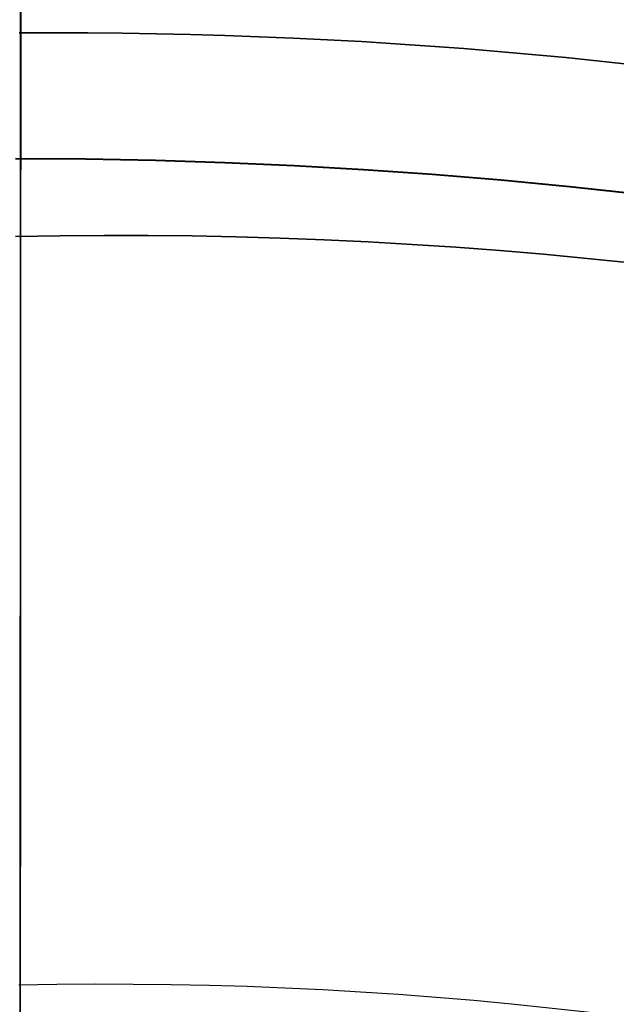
# Model space of a CAD drawing. Header units: millimetres. Extents: x -335 to 627, y -547 to 547.
# Tile 22 of 29: x 291.75 to 296.9, y 39.54 to 48.04. Entities that reach past the tile are written whole.
import ezdxf

# ---------------------------------------------------------------- set-up
doc = ezdxf.new("R2010")
doc.units = ezdxf.units.MM
doc.layers.add('1', color=7, linetype='Continuous')

# ---------------------------------------------------------------- blocks, each defined once
blk = doc.blocks.new('Bloque 03')
at = {"layer": '1', "color": 7, "true_color": 0xffffff}
for points in [[(26.4450076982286, 48.3422276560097, 190), (-54.5977596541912, 1.93077036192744, 190)], [(-54.5977596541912, 1.93077036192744, 184.664646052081), (26.4450076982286, 48.3422276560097, 184.664646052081)], [(26.4450076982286, 48.3422276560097, 184.664646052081), (-54.5977596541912, 1.93077036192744, 184.664646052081)], [(-54.5977596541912, 1.93077036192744, 190), (26.4450076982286, 48.3422276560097, 190)]]:
    blk.add_open_spline(points, degree=1, dxfattribs=at)
blk = doc.blocks.new('Bloque 06')
at = {"layer": '1', "color": 7, "true_color": 0xffffff, "extrusion": (0, 0, -1)}
for centre, radius, start, end in [((3.790994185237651e-09, 8.32520186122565e-09, -183.7814040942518), 62.13567339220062, 10.8456031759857, 89.96263455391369), ((-6.129091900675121e-09, -2.416164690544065e-08, -190.7211593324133), 62.00925551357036, 10.71031184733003, 89.96263454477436), ((-4.060751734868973e-12, -4.387601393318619e-12, -190.7211596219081), 56.64978172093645, 3.928907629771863, 89.9626345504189), ((-4.060751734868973e-12, -4.387601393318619e-12, -190.7211596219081), 56.64978172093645, 3.928907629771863, 89.9626345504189), ((-3.907274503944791e-11, -3.909406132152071e-11, -211.277169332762), 51.29945691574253, 359.9549332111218, 89.9626345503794), ((3.618923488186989e-22, 5.549217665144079e-19, -221.4802369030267), 50.6611724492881, 359.9548466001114, 89.96263455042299)]:
    blk.add_arc(centre, radius, start, end, dxfattribs=at)
at = {"layer": '1', "color": 7, "true_color": 0xffffff}
for centre, radius, start, end in [((-3.790994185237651e-09, 8.32520186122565e-09, 183.7814040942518), 62.13567339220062, 90.0373654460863, 169.1543968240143), ((6.129091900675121e-09, -2.416164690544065e-08, 190.7211593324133), 62.00925551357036, 90.03736545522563, 169.28968815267), ((4.9631410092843e-12, -5.400124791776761e-12, 183.7814044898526), 56.80190382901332, 90.03736544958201, 175.8436615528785), ((4.9631410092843e-12, -5.400124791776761e-12, 183.7814044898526), 56.80190382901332, 90.03736544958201, 175.8436615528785), ((3.907274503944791e-11, -3.909406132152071e-11, 211.277169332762), 51.29945691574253, 90.03736544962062, 180.0450667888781)]:
    blk.add_arc(centre, radius, start, end, dxfattribs=at)
for points, weights in [([(-0.0199348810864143, 30.5679284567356, 131.799796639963), (-0.0396735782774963, 60.8351202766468, 148.9950674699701), (-0.0405217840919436, 62.1356601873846, 183.781404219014)], [1, 0.873528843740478, 1]), ([(-0.0405217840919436, 62.1356601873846, 183.781404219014), (-0.0396735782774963, 60.8351202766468, 148.9950674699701), (-0.0199348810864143, 30.5679284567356, 131.799796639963)], [1, 0.873528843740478, 1]), ([(-0.03591547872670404, 55.07240195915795, 171.3696482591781), (14.60202020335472, 55.08194809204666, 171.3696482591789), (27.31292619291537, 47.82232543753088, 171.3696482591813)], [0.8913126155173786, 0.8613971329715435, 0.8912980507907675])]:
    blk.add_rational_spline(points, weights, degree=2, dxfattribs=at)
for points, weights, knots in [([(-60.5270999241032, -0.05035047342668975, 171.8433378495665), (-60.54795783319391, 25.02316802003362, 171.8433382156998), (-42.831864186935, 42.7663861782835, 171.843338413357), (-25.1146212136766, 60.51075542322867, 171.843338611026), (-0.03947273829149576, 60.52710815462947, 171.84333852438)], [0.9999908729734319, 0.9238625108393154, 1, 0.9238579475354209, 0.9999999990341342], [0.003315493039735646, 0.003315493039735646, 0.003315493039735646, 55.31556493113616, 55.31556493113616, 110.6311295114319, 110.6311295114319, 110.6311295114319]), ([(-55.07239500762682, -0.04533867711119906, 171.3696482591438), (-55.09117668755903, 22.7685624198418, 171.3696482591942), (-38.97150813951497, 38.9126239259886, 171.3696482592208), (-22.85100319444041, 55.05752309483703, 171.3696482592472), (-0.0359154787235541, 55.07240195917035, 171.3696482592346)], [0.8913061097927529, 0.8234510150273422, 0.8913126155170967, 0.8234477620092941, 0.8913126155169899], [0.002838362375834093, 0.002838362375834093, 0.002838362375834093, 59.2142560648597, 59.2142560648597, 118.4285121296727, 118.4285121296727, 118.4285121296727])]:
    blk.add_rational_spline(points, weights, degree=2, knots=knots, dxfattribs=at)
for points in [[(-0.0216403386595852, 33.1830584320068, 137.788375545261), (-0.02472440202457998, 37.91212743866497, 141.3935109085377), (-0.03012739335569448, 46.19701520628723, 150.0549715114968), (-0.03548664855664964, 54.41483847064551, 166.0575647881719), (-0.03692944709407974, 56.62720995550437, 177.837450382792), (-0.0370433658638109, 56.8018917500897, 183.781404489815)], [(-0.0370433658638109, 56.8018917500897, 183.781404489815), (-0.03692944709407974, 56.62720995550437, 177.837450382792), (-0.03548664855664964, 54.41483847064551, 166.0575647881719), (-0.03012739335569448, 46.19701520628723, 150.0549715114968), (-0.02472440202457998, 37.91212743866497, 141.3935109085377), (-0.0216403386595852, 33.1830584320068, 137.788375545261)], [(-0.0335943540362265, 51.513214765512, 221.026976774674), (-6.799352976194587, 51.57477008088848, 221.0269767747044), (-20.24698939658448, 48.78592338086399, 221.0269767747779), (-37.41180655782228, 37.3580411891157, 221.0269767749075), (-48.81499125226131, 20.1768067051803, 221.0269767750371), (-51.58449527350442, 6.725173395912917, 221.0269767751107), (-51.513209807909, -0.0404897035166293, 221.026976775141)], [(-49.6492076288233, -0.0392740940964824, 220.630770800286), (-49.7179472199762, 6.48159473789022, 220.630770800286), (-47.04870477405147, 19.44653604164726, 220.630770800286), (-36.05815942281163, 36.00615846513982, 220.630770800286), (-19.51441559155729, 47.02059090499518, 220.630770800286), (-6.553339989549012, 49.70854132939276, 220.630770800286), (-0.032378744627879, 49.6492126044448, 220.630770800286)], [(-0.0318576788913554, 48.8502161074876, 216.088970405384), (-6.447887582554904, 48.90859041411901, 216.088970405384), (-19.20040098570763, 46.26388874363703, 216.088970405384), (-35.47792440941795, 35.42667975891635, 216.088970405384), (-46.29159368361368, 19.13350866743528, 216.088970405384), (-48.91785943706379, 6.377185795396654, 216.088970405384), (-48.8502111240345, -0.0387530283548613, 216.088970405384)], [(-48.8502111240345, -0.0387530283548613, 216.088970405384), (-48.91785943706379, 6.377185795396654, 216.088970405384), (-46.29159368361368, 19.13350866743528, 216.088970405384), (-35.47792440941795, 35.42667975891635, 216.088970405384), (-19.20040098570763, 46.26388874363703, 216.088970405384), (-6.447887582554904, 48.90859041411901, 216.088970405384), (-0.0318576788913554, 48.8502161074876, 216.088970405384)], [(-0.0312127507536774, 47.8609710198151, 215.296540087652), (-6.348028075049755, 47.9106819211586, 215.2976231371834), (-12.60451589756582, 46.60896827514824, 215.2987422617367), (-18.3859665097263, 44.1870400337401, 215.299818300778)], [(-18.3859665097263, 44.1870400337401, 215.299818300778), (-12.60451589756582, 46.60896827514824, 215.2987422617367), (-6.348028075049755, 47.9106819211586, 215.2976231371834), (-0.0312127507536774, 47.8609710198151, 215.296540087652)]]:
    blk.add_open_spline(points, degree=3, dxfattribs=at)
for points, knots in [([(-0.03359435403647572, 51.51321476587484, 221.0269767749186), (-6.777349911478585, 51.52935366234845, 220.996503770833), (-13.51947267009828, 50.16858997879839, 221.0187051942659), (-25.97229363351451, 44.98838606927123, 221.0352483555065), (-31.68649097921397, 41.17105045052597, 221.026976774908), (-41.21657798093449, 31.62724783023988, 221.0269767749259), (-45.02569174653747, 25.90756647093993, 221.0352483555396), (-50.18798120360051, 13.44730844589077, 221.018705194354), (-51.53904725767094, 6.703235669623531, 220.9965037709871), (-51.51320980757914, -0.04048970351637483, 221.0269767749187)], [0, 0, 0, 0, 20.56042890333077, 20.56042890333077, 41.12085780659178, 41.12085780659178, 61.68128670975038, 61.68128670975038, 82.24171561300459, 82.24171561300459, 82.24171561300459, 82.24171561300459]), ([(-49.64920762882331, -0.03927409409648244, 220.630770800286), (-49.656251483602, 6.460374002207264, 220.6415849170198), (-48.36749863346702, 12.95866809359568, 220.6337062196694), (-43.40101702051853, 24.97180747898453, 220.6278353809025), (-39.72525020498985, 30.48270349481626, 220.630770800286), (-30.54000248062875, 39.68121677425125, 220.630770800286), (-25.03441700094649, 43.36493298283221, 220.6278353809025), (-13.02845765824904, 48.34874655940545, 220.6337062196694), (-6.532030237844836, 49.64687628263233, 220.6415849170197), (-0.03237874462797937, 49.64921260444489, 220.630770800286)], [0, 0, 0, 0, 19.81651663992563, 19.81651663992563, 39.63303327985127, 39.63303327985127, 59.44954991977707, 59.44954991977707, 79.26606655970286, 79.26606655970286, 79.26606655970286, 79.26606655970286])]:
    blk.add_open_spline(points, degree=3, knots=knots, dxfattribs=at)
blk = doc.blocks.new('Bloque 08')
at = {"layer": '1', "color": 7, "true_color": 0xffffff}
for centre, radius, start, end in [((-1.05010397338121e-13, 0), 65.0000000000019, 89.99999999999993, 269.9999999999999), ((0, 0, 13.96242186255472), 65.0000000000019, 89.99999999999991, 269.9999999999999), ((-1.05010397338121e-13, 0), 65.0000000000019, 89.99999999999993, 269.9999999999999), ((-1.05010397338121e-13, 0), 65.0000000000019, 269.9999999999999, 89.99999999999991), ((0, 0, 13.96242186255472), 65.0000000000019, 269.9999999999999, 89.9999999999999), ((-1.05010397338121e-13, 0), 65.0000000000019, 269.9999999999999, 89.99999999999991), ((-1.033948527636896e-13, -3.232100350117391e-29), 64, 89.99999999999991, 269.9999999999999), ((0, 0, 13.96242186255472), 64.0000000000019, 89.99999999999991, 269.9999999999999), ((-1.033948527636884e-13, -3.232100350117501e-29), 64, 269.9999999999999, 89.99999999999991), ((0, 0, 13.96242186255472), 64.0000000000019, 269.9999999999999, 89.99999999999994)]:
    blk.add_arc(centre, radius, start, end, dxfattribs=at)
at = {"layer": '1', "color": 7, "true_color": 0xffffff, "extrusion": (0, 0, -1)}
for centre, start, end in [((1.033948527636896e-13, -3.232100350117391e-29), 270.0000000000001, 90.0000000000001), ((1.033948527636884e-13, -3.232100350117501e-29), 90.0000000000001, 270.0000000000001)]:
    blk.add_arc(centre, 64, start, end, dxfattribs=at)
at = {"layer": '1', "color": 7, "true_color": 0xffffff}
for points in [[(-2.10020794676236e-13, -65, 27.9248437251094), (-8.542725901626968, -65.0855086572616, 27.9248437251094), (-25.505574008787, -61.5759026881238, 27.9248437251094), (-47.162940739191, -47.1690952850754, 27.9248437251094), (-61.6143076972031, -25.5193608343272, 27.9248437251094), (-66.6928461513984, 1.03633768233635e-13, 27.9248437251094), (-61.6143076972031, 25.5193608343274, 27.9248437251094), (-47.1629407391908, 47.1690952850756, 27.9248437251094), (-25.5055740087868, 61.5759026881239, 27.9248437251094), (-8.54272590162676, 65.0855086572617, 27.9248437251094), (0, 65, 27.9248437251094)], [(-2.10020794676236e-13, -65, 27.9248437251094), (-8.542725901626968, -65.0855086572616, 27.9248437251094), (-25.505574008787, -61.5759026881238, 27.9248437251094), (-47.162940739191, -47.1690952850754, 27.9248437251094), (-61.6143076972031, -25.5193608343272, 27.9248437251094), (-66.6928461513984, 1.03633768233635e-13, 27.9248437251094), (-61.6143076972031, 25.5193608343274, 27.9248437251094), (-47.1629407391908, 47.1690952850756, 27.9248437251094), (-25.5055740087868, 61.5759026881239, 27.9248437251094), (-8.54272590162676, 65.0855086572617, 27.9248437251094), (0, 65, 27.9248437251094)], [(-2.06789705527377e-13, -64.0000000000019, 27.9248437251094), (-8.41129934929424, -64.0841931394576, 27.9248437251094), (-25.113180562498, -60.6285811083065, 27.9248437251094), (-46.4373570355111, -46.4434168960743, 27.9248437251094), (-60.6663952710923, -25.1267552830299, 27.9248437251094), (-65.6668023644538, 1.08921205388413e-13, 27.9248437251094), (-60.6663952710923, 25.1267552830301, 27.9248437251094), (-46.4373570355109, 46.4434168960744, 27.9248437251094), (-25.1131805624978, 60.6285811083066, 27.9248437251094), (-8.41129934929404, 64.0841931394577, 27.9248437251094), (0, 64.0000000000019, 27.9248437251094)], [(0, 64.0000000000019, 27.9248437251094), (-8.41129934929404, 64.0841931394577, 27.9248437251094), (-25.1131805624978, 60.6285811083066, 27.9248437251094), (-46.4373570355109, 46.4434168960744, 27.9248437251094), (-60.6663952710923, 25.1267552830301, 27.9248437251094), (-65.6668023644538, 1.08921205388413e-13, 27.9248437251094), (-60.6663952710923, -25.1267552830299, 27.9248437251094), (-46.4373570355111, -46.4434168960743, 27.9248437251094), (-25.113180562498, -60.6285811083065, 27.9248437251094), (-8.41129934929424, -64.0841931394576, 27.9248437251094), (-2.06789705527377e-13, -64.0000000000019, 27.9248437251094)], [(0, 39.7400736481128, 59.9269960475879), (-7.02184551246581, 39.8957400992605, 59.92699604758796), (-13.8896211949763, 37.9243030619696, 59.92699604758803), (-19.8700368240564, 34.4159133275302, 59.9269960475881)], [(0, 39.7400736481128, 59.9269960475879), (-7.02184551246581, 39.8957400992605, 59.92699604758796), (-13.8896211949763, 37.9243030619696, 59.92699604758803), (-19.8700368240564, 34.4159133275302, 59.9269960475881)]]:
    blk.add_open_spline(points, degree=3, dxfattribs=at)
blk.add_rational_spline([(-9.576901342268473e-15, 57.91309589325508, 48.32390521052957), (-57.9130958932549, 57.91309589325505, 48.32390521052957), (-57.91309589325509, 1.303481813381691e-13, 48.32390521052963), (-57.91309589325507, -57.91309589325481, 48.32390521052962), (-1.568525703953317e-13, -57.91309589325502, 48.32390521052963)], [0.8923026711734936, 0.6309532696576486, 0.892302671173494, 0.6309532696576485, 0.8923026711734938], degree=2, knots=[1.563201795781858e-13, 1.563201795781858e-13, 1.563201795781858e-13, 129.9999999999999, 129.9999999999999, 259.9999999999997, 259.9999999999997, 259.9999999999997], dxfattribs=at)
blk = doc.blocks.new('Bloque 10')
at = {"layer": '1', "color": 7, "true_color": 0xffffff, "extrusion": (0, 0, -1)}
for centre, radius, start, end in [((0, 0, -224.315346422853), 48.80030701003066, 270, 90), ((-2.933433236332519e-10, -4.87350604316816e-10, -224.638140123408), 48.68281971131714, 270.0000000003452, 89.99999999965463), ((-2.933433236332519e-10, -4.87350604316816e-10, -224.638140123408), 48.68281971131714, 270.0000000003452, 89.99999999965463), ((2.145701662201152e-28, 1.220756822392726e-28, -219.81144060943), 46.772573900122, 270, 89.99999999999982), ((7.556317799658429e-14, -4.689939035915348e-43, -223.813168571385), 46.7725739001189, 269.9999999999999, 89.99999999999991), ((0, 0, -221.8123045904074), 46.7725739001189, 269.9999999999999, 89.9999999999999)]:
    blk.add_arc(centre, radius, start, end, dxfattribs=at)
at = {"layer": '1', "color": 7, "true_color": 0xffffff}
for centre, radius, start, end in [((-2.145701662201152e-28, 1.220756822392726e-28, 219.81144060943), 46.772573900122, 90.00000000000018, 270), ((-7.556317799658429e-14, -4.689939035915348e-43, 223.813168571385), 46.7725739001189, 90.0000000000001, 270.0000000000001)]:
    blk.add_arc(centre, radius, start, end, dxfattribs=at)
for points in [[(-20.9557728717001, 43.515110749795, 223.813168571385), (-14.4611020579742, 46.6775964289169, 223.813168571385), (-7.27467327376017, 48.4036318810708, 223.813168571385), (-1.62853064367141e-13, 48.2981291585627, 223.813168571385)], [(-1.62853064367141e-13, 48.2981291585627, 223.813168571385), (-7.27467327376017, 48.4036318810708, 223.813168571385), (-14.4611020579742, 46.6775964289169, 223.813168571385), (-20.9557728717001, 43.515110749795, 223.813168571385)], [(-23.0508892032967, 39.9253112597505, 219.341744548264), (-16.113111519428, 43.9953340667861, 219.341744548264), (-8.14592264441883, 46.2823643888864, 219.341744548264), (-1.48048240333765e-13, 46.1017784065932, 219.341744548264)], [(-1.48048240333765e-13, 46.1017784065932, 219.341744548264), (-8.14592264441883, 46.2823643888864, 219.341744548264), (-16.113111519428, 43.9953340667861, 219.341744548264), (-23.0508892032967, 39.9253112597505, 219.341744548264)]]:
    blk.add_open_spline(points, degree=3, dxfattribs=at)
blk = doc.blocks.new('SFERA_M - fan-526272-_3D_')
at = {"layer": '1', "color": 7, "true_color": 0xffffff}
for name in ['Bloque 03', 'Bloque 08', 'Bloque 06', 'Bloque 10']:
    blk.add_blockref(name, (0, 0), dxfattribs=at)

msp = doc.modelspace()

# ---------------------------------------------------------------- block references
at = {"extrusion": (-0.000175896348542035, 0.0006253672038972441, -0.9999997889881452), "rotation": 359.9999937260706}
msp.add_blockref('SFERA_M - fan-526272-_3D_', (-291.7126258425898, 0.08150765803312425, -248.1911733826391), dxfattribs=at)

doc.saveas('drawing.dxf')
